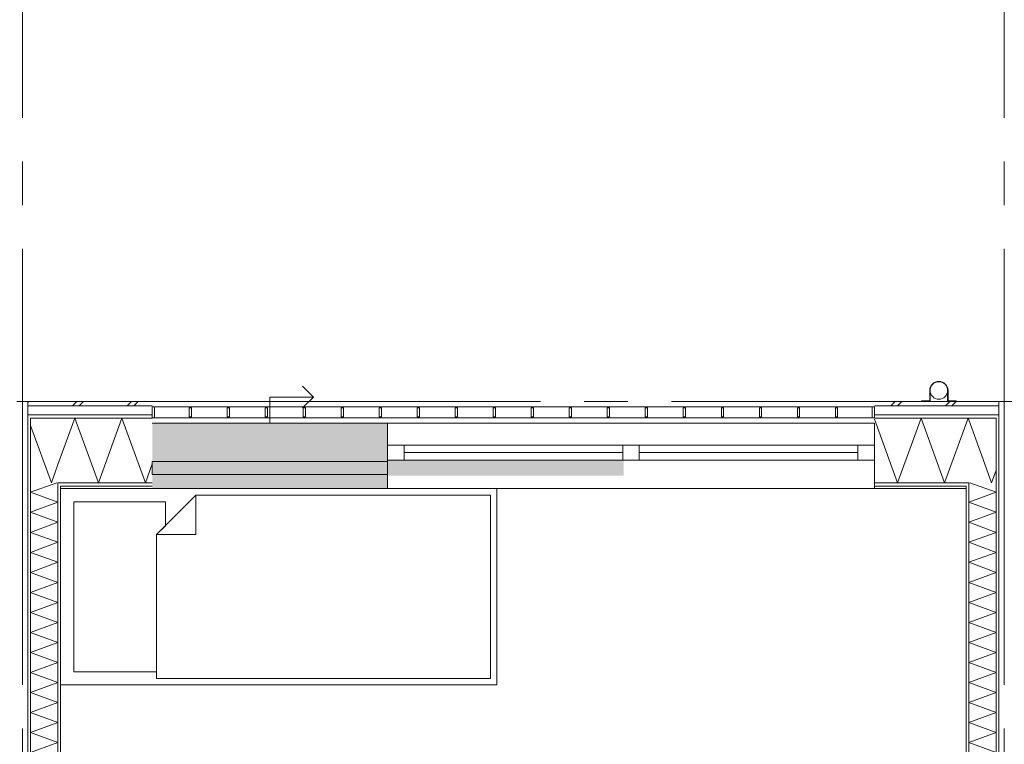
# Model space of a CAD drawing. Header units: millimetres. Extents: x -14925 to 266687, y -3550 to 35834.
# Tile 25 of 244: x 4488 to 9000, y 5678 to 9000. Entities that reach past the tile are written whole.
import ezdxf
from ezdxf.enums import TextEntityAlignment as Align

# ---------------------------------------------------------------- set-up
doc = ezdxf.new("R2010")
doc.units = ezdxf.units.MM
doc.header["$MEASUREMENT"] = 0
doc.linetypes.add('B0204', pattern=[2600, 2000, -200, 200, -200])
for name, color, linetype in [('34 Balustrades', 7, 'Continuous'), ('52 Riolering.SCHOON', 7, 'Continuous'), ('A Stramien', 7, 'Continuous'), ('New_21 Buitenwanden', 7, 'Continuous'), ('New_21 Buitenwanden 2D arcering', 7, 'Continuous'), ('New_21 Buitenwanden Afdek-arcering', 7, 'Continuous'), ('New_21 Buitenwanden Deuren', 7, 'Continuous'), ('New_21 Buitenwanden Doorsnede-arcering', 7, 'Continuous'), ('New_21 Buitenwanden Laagscheidingslijnen', 7, 'Continuous'), ('New_21 Buitenwanden Ramen', 7, 'Continuous'), ('New_22 C Binnenwanden', 7, 'Continuous'), ('New_22 C Binnenwanden Doorsnede-arcering', 7, 'Continuous'), ('New_22 C Binnenwanden Laagscheidingslijnen', 7, 'Continuous'), ('New_82 Interieur', 7, 'Continuous'), ('New_Z Gebruiksopp Zone omranding', 7, 'Continuous')]:
    doc.layers.add(name, color=color, linetype=linetype)
doc.styles.add('GENERATED_STYLE_2', font='verdana.ttf')
pattern_1 = [(180, (0, 0), (0, 100), [])]
pattern_2 = [(180, (0, 0), (0, 346.41), [0, -200]), (180, (-100, -173.2), (0, 346.41), [0, -200])]
pattern_3 = [(270, (0, 0), (100, 0), [])]
pattern_4 = [(90, (0, 0), (-100, 0), [])]

# ---------------------------------------------------------------- blocks, each defined once
blk = doc.blocks.new('Bed 01 26[2]_3', base_point=(6675, 5950))
at = {"layer": 'New_82 Interieur', "color": 7, "linetype": 'Continuous', "lineweight": 0}
for p, q in [((6675, 6850), (4675, 6850)), ((4675, 6850), (4675, 5950)), ((5295, 6820), (5295, 6640)), ((6675, 5950), (6675, 6850)), ((5115, 6640), (5295, 6640)), ((4675, 5950), (6675, 5950))]:
    blk.add_line(p, q, dxfattribs=at)
at = {"layer": 'New_82 Interieur', "color": 7, "linetype": 'Continuous', "lineweight": 0, "flags": 128}
for points in [[(6645, 5980), (6645, 6820), (5295, 6820), (5115, 6640), (5115, 5980)], [(5115, 6640), (5155, 6680), (5155, 6790), (4735, 6790), (4735, 6010), (5115, 6010)]]:
    blk.add_lwpolyline(points, close=True, dxfattribs=at)
blk = doc.blocks.new('*X133')
at = {"layer": 'New_21 Buitenwanden Doorsnede-arcering', "color": 7, "linetype": 'Continuous', "lineweight": 0}
for p in [(8889.4, 7021.7), (8963, 6934.6)]:
    blk.add_line(p, (8942, 6877), dxfattribs=at)
blk = doc.blocks.new('*X135')
at = {"layer": 'New_21 Buitenwanden Doorsnede-arcering', "color": 7, "linetype": 'Continuous', "lineweight": 0}
for p, q in [((8480, 7230), (8500, 7250)), ((8510, 7230), (8530, 7250)), ((8730, 7230), (8750, 7250)), ((8760, 7230), (8780, 7250))]:
    blk.add_line(p, q, dxfattribs=at)
blk = doc.blocks.new('*X136')
at = {"layer": 'New_21 Buitenwanden Doorsnede-arcering', "color": 7, "linetype": 'Continuous', "lineweight": 0}
blk.add_line((8837, 7165.5), (8889.4, 7021.7), dxfattribs=at)
blk = doc.blocks.new('*X137')
at = {"layer": 'New_21 Buitenwanden Doorsnede-arcering', "color": 7, "linetype": 'Continuous', "lineweight": 0}
for p, q in [((8405, 7168.5), (8511.1, 6877)), ((8618.8, 7173), (8511.1, 6877)), ((8618.8, 7173), (8726.6, 6877)), ((8834.3, 7173), (8726.6, 6877)), ((8834.3, 7173), (8837, 7165.5))]:
    blk.add_line(p, q, dxfattribs=at)
blk = doc.blocks.new('Wall_6_3', base_point=(8825, 6850))
at = {"layer": 'New_21 Buitenwanden Doorsnede-arcering', "linetype": 'Continuous', "lineweight": 0, "true_color": 0x000000}
h = blk.add_hatch(dxfattribs=at)
h.set_pattern_fill('325_Houtachtig_plaatmate_E2', color=18, style=0, pattern_type=2)
h.set_pattern_definition(pattern_1)
h.paths.add_polyline_path([(8951.75, 7188), (8405, 7188), (8405, 7173), (8946.125, 7173)])
h = blk.add_hatch(dxfattribs=at)
h.set_pattern_fill('325_Houtachtig_plaatmate_E2', color=18, style=0, pattern_type=2)
h.set_pattern_definition(pattern_1)
h.paths.add_polyline_path([(8963, 7173), (8963, 7188), (8951.75, 7188), (8946.125, 7173)])
h = blk.add_hatch(dxfattribs=at)
h.set_pattern_fill('325_Houtachtig_plaatmate_E2', color=18, style=0, pattern_type=2)
h.set_pattern_definition(pattern_1)
h.paths.add_polyline_path([(8975, 7173), (8975, 7188), (8963, 7188), (8963, 7173)])
h = blk.add_hatch(dxfattribs=at)
h.set_pattern_fill('325_Houtachtig_plaatmate_E2', color=18, style=0, pattern_type=2)
h.set_pattern_definition(pattern_1)
h.paths.add_polyline_path([(8825, 6877), (8405, 6877), (8405, 6862), (8825, 6862)])
h = blk.add_hatch(dxfattribs=at)
h.set_pattern_fill('720_Gips_0003', color=18, style=0, pattern_type=2)
h.set_pattern_definition(pattern_2)
h.paths.add_polyline_path([(8825, 6862), (8405, 6862), (8405, 6850), (8825, 6850)])
h = blk.add_hatch(dxfattribs=at)
h.set_pattern_fill('325_Houtachtig_plaatmate_E2', color=18, style=0, pattern_type=2)
h.set_pattern_definition(pattern_1)
h.paths.add_polyline_path([(8825, 6862), (8829.5, 6862), (8835.125, 6877), (8825, 6877)])
h = blk.add_hatch(dxfattribs=at)
h.set_pattern_fill('325_Houtachtig_plaatmate_E2', color=18, style=0, pattern_type=2)
h.set_pattern_definition(pattern_1)
h.paths.add_polyline_path([(8837, 6862), (8837, 6877), (8835.125, 6877), (8829.5, 6862)])
at = {"layer": 'New_21 Buitenwanden', "color": 9, "linetype": 'Continuous', "lineweight": 0, "flags": 128}
for points in [[(8975, 7250), (8405, 7250)], [(8405, 6850), (8825, 6850)]]:
    blk.add_lwpolyline(points, dxfattribs=at)
at = {"layer": 'New_21 Buitenwanden Laagscheidingslijnen', "color": 9, "linetype": 'Continuous', "lineweight": 0}
for p, q in [((8967.5, 7230), (8405, 7230)), ((8951.75, 7188), (8405, 7188)), ((8837, 7173), (8405, 7173)), ((8946.125, 7173), (8837, 7173)), ((8825, 6877), (8405, 6877)), ((8825, 6862), (8405, 6862)), ((8835.125, 6877), (8825, 6877))]:
    blk.add_line(p, q, dxfattribs=at)
at = {"layer": 'New_21 Buitenwanden Laagscheidingslijnen', "color": 1, "linetype": 'Continuous', "lineweight": 0}
blk.add_line((8825, 6850), (8825, 6862), dxfattribs=at)
at = {"layer": 'New_22 C Binnenwanden', "color": 9, "linetype": 'Continuous', "lineweight": 0, "flags": 128}
for points in [[(8975, 7250), (8975, 7230)], [(8975, 7230), (8975, 7188)], [(8975, 7188), (8975, 7173)]]:
    blk.add_lwpolyline(points, dxfattribs=at)
at = {"layer": 'New_22 C Binnenwanden Laagscheidingslijnen', "color": 9, "linetype": 'Continuous', "lineweight": 0}
for p, q in [((8975, 7230), (8967.5, 7230)), ((8963, 7188), (8951.75, 7188)), ((8975, 7188), (8963, 7188)), ((8963, 7173), (8946.125, 7173)), ((8837, 6877), (8835.125, 6877))]:
    blk.add_line(p, q, dxfattribs=at)
at = {"layer": 'New_22 C Binnenwanden Laagscheidingslijnen', "color": 1, "linetype": 'Continuous', "lineweight": 0}
for p, q in [((8963, 6877), (8963, 7173)), ((8837, 6862), (8837, 6877))]:
    blk.add_line(p, q, dxfattribs=at)
at = {"layer": 'New_21 Buitenwanden', "color": 1, "lineweight": 0}
for name in ['*X135', '*X137', '*X136', '*X133']:
    blk.add_blockref(name, (0, 0), dxfattribs=at)
blk = doc.blocks.new('*X168')
at = {"layer": 'New_22 C Binnenwanden Doorsnede-arcering', "color": 7, "linetype": 'Continuous', "lineweight": 0}
for p, q in [((8842.6, 6877), (8963, 6833.2)), ((8837, 6787.3), (8963, 6833.2)), ((8837, 6787.3), (8963, 6741.5)), ((8837, 6695.6), (8963, 6741.5)), ((8837, 6695.6), (8963, 6649.7)), ((8837, 6603.9), (8963, 6649.7)), ((8837, 6603.9), (8963, 6558)), ((8837, 6512.2), (8963, 6558)), ((8837, 6512.2), (8963, 6466.3)), ((8837, 6420.4), (8963, 6466.3)), ((8837, 6420.4), (8963, 6374.6)), ((8837, 6328.7), (8963, 6374.6)), ((8837, 6328.7), (8963, 6282.9)), ((8837, 6237), (8963, 6282.9)), ((8837, 6237), (8963, 6191.1)), ((8837, 6145.3), (8963, 6191.1)), ((8837, 6145.3), (8963, 6099.4)), ((8837, 6053.6), (8963, 6099.4)), ((8837, 6053.6), (8963, 6007.7)), ((8837, 5961.8), (8963, 6007.7)), ((8837, 5961.8), (8963, 5916)), ((8837, 5870.1), (8963, 5916)), ((8837, 5870.1), (8963, 5824.3)), ((8837, 5778.4), (8963, 5824.3)), ((8837, 5778.4), (8963, 5732.5)), ((8837, 5686.7), (8963, 5732.5)), ((8837, 5686.7), (8963, 5640.8)), ((8837, 5595), (8963, 5640.8)), ((8837, 5595), (8963, 5549.1)), ((8837, 5503.2), (8963, 5549.1)), ((8837, 5503.2), (8963, 5457.4)), ((8837, 5411.5), (8963, 5457.4)), ((8837, 5411.5), (8963, 5365.6)), ((8837, 5319.8), (8963, 5365.6)), ((8837, 5319.8), (8963, 5273.9)), ((8837, 5228.1), (8963, 5273.9)), ((8837, 5228.1), (8963, 5182.2)), ((8841.5, 5138), (8963, 5182.2))]:
    blk.add_line(p, q, dxfattribs=at)
blk = doc.blocks.new('*X169')
at = {"layer": 'New_22 C Binnenwanden Doorsnede-arcering', "color": 7, "linetype": 'Continuous', "lineweight": 0}
for q in [(8841.5, 5138), (8958.8, 5092)]:
    blk.add_line((8837, 5136.3), q, dxfattribs=at)
blk = doc.blocks.new('*X170')
at = {"layer": 'New_22 C Binnenwanden Doorsnede-arcering', "color": 7, "linetype": 'Continuous', "lineweight": 0}
for p, q in [((8837, 5044.6), (8963, 5090.5)), ((8958.8, 5092), (8963, 5090.5)), ((8837, 5044.6), (8963, 4998.8)), ((8837, 4952.9), (8963, 4998.8)), ((8837, 4952.9), (8963, 4907)), ((8837, 4861.2), (8963, 4907)), ((8837, 4861.2), (8963, 4815.3)), ((8837, 4769.5), (8963, 4815.3)), ((8837, 4769.5), (8963, 4723.6)), ((8837, 4677.7), (8963, 4723.6)), ((8837, 4677.7), (8963, 4631.9)), ((8837, 4586), (8963, 4631.9)), ((8837, 4586), (8963, 4540.2)), ((8837, 4494.3), (8963, 4540.2)), ((8837, 4494.3), (8963, 4448.4)), ((8837, 4402.6), (8963, 4448.4)), ((8837, 4402.6), (8963, 4356.7)), ((8837, 4310.9), (8963, 4356.7)), ((8837, 4310.9), (8963, 4265)), ((8837, 4219.1), (8963, 4265)), ((8837, 4219.1), (8963, 4173.3)), ((8837, 4127.4), (8963, 4173.3)), ((8837, 4127.4), (8963, 4081.6)), ((8837, 4035.7), (8963, 4081.6)), ((8837, 4035.7), (8963, 3989.8)), ((8837, 3944), (8963, 3989.8)), ((8837, 3944), (8963, 3898.1)), ((8837, 3852.3), (8963, 3898.1)), ((8837, 3852.3), (8963, 3806.4)), ((8837, 3760.5), (8963, 3806.4)), ((8837, 3760.5), (8963, 3714.7)), ((8837, 3668.8), (8963, 3714.7)), ((8837, 3668.8), (8963, 3623)), ((8837, 3577.1), (8963, 3623)), ((8837, 3577.1), (8963, 3531.2)), ((8837, 3485.4), (8963, 3531.2)), ((8837, 3485.4), (8963, 3439.5)), ((8837, 3393.7), (8963, 3439.5)), ((8837, 3393.7), (8963, 3347.8)), ((8837, 3301.9), (8963, 3347.8)), ((8837, 3301.9), (8963, 3256.1)), ((8837, 3210.2), (8963, 3256.1)), ((8837, 3210.2), (8963, 3164.4)), ((8837, 3118.5), (8963, 3164.4)), ((8837, 3118.5), (8963, 3072.6)), ((8837, 3026.8), (8963, 3072.6)), ((8837, 3026.8), (8963, 2980.9)), ((8837, 2935.1), (8963, 2980.9)), ((8837, 2935.1), (8963, 2889.2)), ((8837, 2843.3), (8963, 2889.2)), ((8837, 2843.3), (8963, 2797.5)), ((8837, 2751.6), (8963, 2797.5)), ((8837, 2751.6), (8963, 2705.8)), ((8837, 2659.9), (8963, 2705.8)), ((8837, 2659.9), (8963, 2614)), ((8837, 2568.2), (8963, 2614)), ((8837, 2568.2), (8963, 2522.3)), ((8837, 2476.5), (8963, 2522.3)), ((8837, 2476.5), (8963, 2430.6)), ((8837, 2384.7), (8963, 2430.6)), ((8837, 2384.7), (8963, 2338.9)), ((8837, 2293), (8963, 2338.9)), ((8837, 2293), (8963, 2247.2)), ((8837, 2201.3), (8963, 2247.2)), ((8837, 2201.3), (8963, 2155.4)), ((8837, 2109.6), (8963, 2155.4)), ((8837, 2109.6), (8963, 2063.7)), ((8837, 2017.9), (8963, 2063.7)), ((8837, 2017.9), (8963, 1972)), ((8837, 1926.1), (8963, 1972)), ((8837, 1926.1), (8963, 1880.3)), ((8837, 1834.4), (8963, 1880.3)), ((8837, 1834.4), (8963, 1788.5)), ((8837, 1742.7), (8963, 1788.5)), ((8837, 1742.7), (8963, 1696.8)), ((8949.7, 1692), (8963, 1696.8))]:
    blk.add_line(p, q, dxfattribs=at)
blk = doc.blocks.new('*X171')
at = {"layer": 'New_22 C Binnenwanden Doorsnede-arcering', "color": 7, "linetype": 'Continuous', "lineweight": 0}
for q in [(8949.7, 1692), (8850.7, 1646)]:
    blk.add_line((8837, 1651), q, dxfattribs=at)
blk = doc.blocks.new('*X172')
at = {"layer": 'New_22 C Binnenwanden Doorsnede-arcering', "color": 7, "linetype": 'Continuous', "lineweight": 0}
for p, q in [((8850.7, 1646), (8963, 1605.1)), ((8837, 1559.2), (8963, 1605.1)), ((8837, 1559.2), (8963, 1513.4)), ((8837, 1467.5), (8963, 1513.4)), ((8837, 1467.5), (8963, 1421.7)), ((8837, 1375.8), (8963, 1421.7)), ((8837, 1375.8), (8963, 1329.9)), ((8837, 1284.1), (8963, 1329.9)), ((8837, 1284.1), (8963, 1238.2)), ((8837, 1192.4), (8963, 1238.2)), ((8837, 1192.4), (8963, 1146.5)), ((8837, 1100.6), (8963, 1146.5)), ((8837, 1100.6), (8963, 1054.8)), ((8837, 1008.9), (8963, 1054.8)), ((8837, 1008.9), (8963, 963.1)), ((8837, 917.2), (8963, 963.1)), ((8837, 917.2), (8963, 871.3)), ((8837, 825.5), (8963, 871.3)), ((8837, 825.5), (8963, 779.6)), ((8837, 733.8), (8963, 779.6)), ((8837, 733.8), (8963, 687.9)), ((8837, 642), (8963, 687.9)), ((8837, 642), (8963, 596.2)), ((8837, 550.3), (8963, 596.2)), ((8837, 550.3), (8963, 504.5)), ((8837, 458.6), (8963, 504.5)), ((8837, 458.6), (8963, 412.7)), ((8853.8, 373), (8963, 412.7))]:
    blk.add_line(p, q, dxfattribs=at)
blk = doc.blocks.new('Wall_11_3', base_point=(8825, 400))
at = {"layer": 'New_22 C Binnenwanden Doorsnede-arcering', "linetype": 'Continuous', "lineweight": 0, "true_color": 0x000000}
h = blk.add_hatch(dxfattribs=at)
h.set_pattern_fill('325_Houtachtig_plaatmate_E2', color=18, style=0, pattern_type=2)
h.set_pattern_definition(pattern_3)
h.paths.add_polyline_path([(8975, 77), (8975, 7173), (8963, 7173), (8963, 77)])
h = blk.add_hatch(dxfattribs=at)
h.set_pattern_fill('325_Houtachtig_plaatmate_E2', color=18, style=0, pattern_type=2)
h.set_pattern_definition(pattern_3)
h.paths.add_polyline_path([(8825, 6850), (8829.5, 6862), (8825, 6862)])
h = blk.add_hatch(dxfattribs=at)
h.set_pattern_fill('325_Houtachtig_plaatmate_E2', color=18, style=0, pattern_type=2)
h.set_pattern_definition(pattern_3)
h.paths.add_polyline_path([(8837, 5150), (8837, 6862), (8829.5, 6862), (8825, 6850), (8825, 5150)])
h = blk.add_hatch(dxfattribs=at)
h.set_pattern_fill('325_Houtachtig_plaatmate_E2', color=18, style=0, pattern_type=2)
h.set_pattern_definition(pattern_3)
h.paths.add_polyline_path([(8837, 5138), (8837, 5150), (8825, 5150), (8825, 5138)])
h = blk.add_hatch(dxfattribs=at)
h.set_pattern_fill('325_Houtachtig_plaatmate_E2', color=18, style=0, pattern_type=2)
h.set_pattern_definition(pattern_3)
h.paths.add_polyline_path([(8837, 5080), (8837, 5092), (8825, 5092), (8825, 5080)])
h = blk.add_hatch(dxfattribs=at)
h.set_pattern_fill('325_Houtachtig_plaatmate_E2', color=18, style=0, pattern_type=2)
h.set_pattern_definition(pattern_3)
h.paths.add_polyline_path([(8837, 1704), (8837, 5080), (8825, 5080), (8825, 1704)])
h = blk.add_hatch(dxfattribs=at)
h.set_pattern_fill('325_Houtachtig_plaatmate_E2', color=18, style=0, pattern_type=2)
h.set_pattern_definition(pattern_3)
h.paths.add_polyline_path([(8837, 1692), (8837, 1704), (8825, 1704), (8825, 1692)])
h = blk.add_hatch(dxfattribs=at)
h.set_pattern_fill('325_Houtachtig_plaatmate_E2', color=18, style=0, pattern_type=2)
h.set_pattern_definition(pattern_3)
h.paths.add_polyline_path([(8837, 1634), (8837, 1646), (8825, 1646), (8825, 1634)])
h = blk.add_hatch(dxfattribs=at)
h.set_pattern_fill('325_Houtachtig_plaatmate_E2', color=18, style=0, pattern_type=2)
h.set_pattern_definition(pattern_3)
h.paths.add_polyline_path([(8837, 388), (8837, 1634), (8825, 1634), (8825, 400), (8829.5, 388)])
h = blk.add_hatch(dxfattribs=at)
h.set_pattern_fill('325_Houtachtig_plaatmate_E2', color=18, style=0, pattern_type=2)
h.set_pattern_definition(pattern_3)
h.paths.add_polyline_path([(8829.5, 388), (8825, 400), (8825, 388)])
at = {"layer": 'New_21 Buitenwanden Laagscheidingslijnen', "color": 1, "linetype": 'Continuous', "lineweight": 0}
for p, q in [((8825, 6850), (8825, 6862)), ((8825, 400), (8825, 388))]:
    blk.add_line(p, q, dxfattribs=at)
at = {"layer": 'New_22 C Binnenwanden', "color": 1, "linetype": 'Continuous', "lineweight": 0, "flags": 128}
for points in [[(8975, 77), (8975, 7173)], [(8825, 6850), (8825, 5150)], [(8825, 5080), (8825, 1704)], [(8825, 1634), (8825, 400)]]:
    blk.add_lwpolyline(points, dxfattribs=at)
at = {"layer": 'New_22 C Binnenwanden Laagscheidingslijnen', "color": 1, "linetype": 'Continuous', "lineweight": 0}
for p, q in [((8963, 6877), (8963, 7173)), ((8837, 6862), (8837, 6877)), ((8837, 6862), (8837, 5138)), ((8963, 6877), (8963, 373)), ((8837, 5138), (8825, 5138)), ((8825, 5092), (8837, 5092)), ((8837, 5092), (8837, 1692)), ((8837, 1692), (8825, 1692)), ((8825, 1646), (8837, 1646)), ((8837, 1646), (8837, 388)), ((8837, 373), (8837, 388)), ((8963, 77), (8963, 373))]:
    blk.add_line(p, q, dxfattribs=at)
at = {"layer": 'New_22 C Binnenwanden', "color": 1, "lineweight": 0}
for name in ['*X168', '*X169', '*X170', '*X171', '*X172']:
    blk.add_blockref(name, (0, 0), dxfattribs=at)
blk = doc.blocks.new('*X174')
at = {"layer": 'New_22 C Binnenwanden Doorsnede-arcering', "color": 7, "linetype": 'Continuous', "lineweight": 0}
for p, q in [((4613.8, 2642), (4537, 2614)), ((4663, 2568.2), (4537, 2614)), ((4663, 2568.2), (4537, 2522.3)), ((4663, 2476.5), (4537, 2522.3)), ((4663, 2476.5), (4537, 2430.6)), ((4663, 2384.7), (4537, 2430.6)), ((4663, 2384.7), (4537, 2338.9)), ((4663, 2293), (4537, 2338.9)), ((4663, 2293), (4537, 2247.2)), ((4663, 2201.3), (4537, 2247.2)), ((4663, 2201.3), (4537, 2155.4)), ((4663, 2109.6), (4537, 2155.4)), ((4663, 2109.6), (4537, 2063.7)), ((4663, 2017.9), (4537, 2063.7)), ((4663, 2017.9), (4537, 1972)), ((4663, 1926.1), (4537, 1972)), ((4663, 1926.1), (4537, 1880.3)), ((4663, 1834.4), (4537, 1880.3)), ((4663, 1834.4), (4537, 1788.5)), ((4663, 1742.7), (4537, 1788.5)), ((4663, 1742.7), (4537, 1696.8)), ((4663, 1651), (4537, 1696.8)), ((4663, 1651), (4537, 1605.1)), ((4663, 1559.2), (4537, 1605.1)), ((4663, 1559.2), (4537, 1513.4)), ((4663, 1467.5), (4537, 1513.4)), ((4663, 1467.5), (4537, 1421.7)), ((4663, 1375.8), (4537, 1421.7)), ((4663, 1375.8), (4537, 1329.9)), ((4663, 1284.1), (4537, 1329.9)), ((4663, 1284.1), (4537, 1238.2)), ((4663, 1192.4), (4537, 1238.2)), ((4663, 1192.4), (4537, 1146.5)), ((4663, 1100.6), (4537, 1146.5)), ((4663, 1100.6), (4537, 1054.8)), ((4663, 1008.9), (4537, 1054.8)), ((4663, 1008.9), (4537, 963.1)), ((4663, 917.2), (4537, 963.1)), ((4663, 917.2), (4537, 871.3)), ((4663, 825.5), (4537, 871.3)), ((4663, 825.5), (4537, 779.6)), ((4663, 733.8), (4537, 779.6)), ((4663, 733.8), (4537, 687.9)), ((4663, 642), (4537, 687.9)), ((4663, 642), (4537, 596.2)), ((4663, 550.3), (4537, 596.2)), ((4663, 550.3), (4537, 504.5)), ((4663, 458.6), (4537, 504.5)), ((4663, 458.6), (4537, 412.7)), ((4646.2, 373), (4537, 412.7))]:
    blk.add_line(p, q, dxfattribs=at)
blk = doc.blocks.new('*X175')
at = {"layer": 'New_22 C Binnenwanden Doorsnede-arcering', "color": 7, "linetype": 'Continuous', "lineweight": 0}
for q in [(4585.8, 2688), (4613.8, 2642)]:
    blk.add_line((4663, 2659.9), q, dxfattribs=at)
blk = doc.blocks.new('*X176')
at = {"layer": 'New_22 C Binnenwanden Doorsnede-arcering', "color": 7, "linetype": 'Continuous', "lineweight": 0}
for p, q in [((4656.7, 4492), (4537, 4448.4)), ((4663, 4402.6), (4537, 4448.4)), ((4663, 4402.6), (4537, 4356.7)), ((4663, 4310.9), (4537, 4356.7)), ((4663, 4310.9), (4537, 4265)), ((4663, 4219.1), (4537, 4265)), ((4663, 4219.1), (4537, 4173.3)), ((4663, 4127.4), (4537, 4173.3)), ((4663, 4127.4), (4537, 4081.6)), ((4663, 4035.7), (4537, 4081.6)), ((4663, 4035.7), (4537, 3989.8)), ((4663, 3944), (4537, 3989.8)), ((4663, 3944), (4537, 3898.1)), ((4663, 3852.3), (4537, 3898.1)), ((4663, 3852.3), (4537, 3806.4)), ((4663, 3760.5), (4537, 3806.4)), ((4663, 3760.5), (4537, 3714.7)), ((4663, 3668.8), (4537, 3714.7)), ((4663, 3668.8), (4537, 3623)), ((4663, 3577.1), (4537, 3623)), ((4663, 3577.1), (4537, 3531.2)), ((4663, 3485.4), (4537, 3531.2)), ((4663, 3485.4), (4537, 3439.5)), ((4663, 3393.7), (4537, 3439.5)), ((4663, 3393.7), (4537, 3347.8)), ((4663, 3301.9), (4537, 3347.8)), ((4663, 3301.9), (4537, 3256.1)), ((4663, 3210.2), (4537, 3256.1)), ((4663, 3210.2), (4537, 3164.4)), ((4663, 3118.5), (4537, 3164.4)), ((4663, 3118.5), (4537, 3072.6)), ((4663, 3026.8), (4537, 3072.6)), ((4663, 3026.8), (4537, 2980.9)), ((4663, 2935.1), (4537, 2980.9)), ((4663, 2935.1), (4537, 2889.2)), ((4663, 2843.3), (4537, 2889.2)), ((4663, 2843.3), (4537, 2797.5)), ((4663, 2751.6), (4537, 2797.5)), ((4663, 2751.6), (4537, 2705.8)), ((4585.8, 2688), (4537, 2705.8))]:
    blk.add_line(p, q, dxfattribs=at)
blk = doc.blocks.new('*X177')
at = {"layer": 'New_22 C Binnenwanden Doorsnede-arcering', "color": 7, "linetype": 'Continuous', "lineweight": 0}
for q in [(4542.9, 4538), (4656.7, 4492)]:
    blk.add_line((4663, 4494.3), q, dxfattribs=at)
blk = doc.blocks.new('*X178')
at = {"layer": 'New_22 C Binnenwanden Doorsnede-arcering', "color": 7, "linetype": 'Continuous', "lineweight": 0}
for p, q in [((4657.4, 6877), (4537, 6833.2)), ((4663, 6787.3), (4537, 6833.2)), ((4663, 6787.3), (4537, 6741.5)), ((4663, 6695.6), (4537, 6741.5)), ((4663, 6695.6), (4537, 6649.7)), ((4663, 6603.9), (4537, 6649.7)), ((4663, 6603.9), (4537, 6558)), ((4663, 6512.2), (4537, 6558)), ((4663, 6512.2), (4537, 6466.3)), ((4663, 6420.4), (4537, 6466.3)), ((4663, 6420.4), (4537, 6374.6)), ((4663, 6328.7), (4537, 6374.6)), ((4663, 6328.7), (4537, 6282.9)), ((4663, 6237), (4537, 6282.9)), ((4663, 6237), (4537, 6191.1)), ((4663, 6145.3), (4537, 6191.1)), ((4663, 6145.3), (4537, 6099.4)), ((4663, 6053.6), (4537, 6099.4)), ((4663, 6053.6), (4537, 6007.7)), ((4663, 5961.8), (4537, 6007.7)), ((4663, 5961.8), (4537, 5916)), ((4663, 5870.1), (4537, 5916)), ((4663, 5870.1), (4537, 5824.3)), ((4663, 5778.4), (4537, 5824.3)), ((4663, 5778.4), (4537, 5732.5)), ((4663, 5686.7), (4537, 5732.5)), ((4663, 5686.7), (4537, 5640.8)), ((4663, 5595), (4537, 5640.8)), ((4663, 5595), (4537, 5549.1)), ((4663, 5503.2), (4537, 5549.1)), ((4663, 5503.2), (4537, 5457.4)), ((4663, 5411.5), (4537, 5457.4)), ((4663, 5411.5), (4537, 5365.6)), ((4663, 5319.8), (4537, 5365.6)), ((4663, 5319.8), (4537, 5273.9)), ((4663, 5228.1), (4537, 5273.9)), ((4663, 5228.1), (4537, 5182.2)), ((4663, 5136.3), (4537, 5182.2)), ((4663, 5136.3), (4537, 5090.5)), ((4663, 5044.6), (4537, 5090.5)), ((4663, 5044.6), (4537, 4998.8)), ((4663, 4952.9), (4537, 4998.8)), ((4663, 4952.9), (4537, 4907)), ((4663, 4861.2), (4537, 4907)), ((4663, 4861.2), (4537, 4815.3)), ((4663, 4769.5), (4537, 4815.3)), ((4663, 4769.5), (4537, 4723.6)), ((4663, 4677.7), (4537, 4723.6)), ((4663, 4677.7), (4537, 4631.9)), ((4663, 4586), (4537, 4631.9)), ((4663, 4586), (4537, 4540.2)), ((4542.9, 4538), (4537, 4540.2))]:
    blk.add_line(p, q, dxfattribs=at)
blk = doc.blocks.new('Wall_12_3', base_point=(4675, 400))
at = {"layer": 'New_22 C Binnenwanden Doorsnede-arcering', "linetype": 'Continuous', "lineweight": 0, "true_color": 0x000000}
h = blk.add_hatch(dxfattribs=at)
h.set_pattern_fill('325_Houtachtig_plaatmate_E2', color=18, style=0, pattern_type=2)
h.set_pattern_definition(pattern_4)
h.paths.add_polyline_path([(4525, 7173), (4525, 77), (4537, 77), (4537, 7173)])
h = blk.add_hatch(dxfattribs=at)
h.set_pattern_fill('325_Houtachtig_plaatmate_E2', color=18, style=0, pattern_type=2)
h.set_pattern_definition(pattern_4)
h.paths.add_polyline_path([(4663, 6862), (4663, 4550), (4675, 4550), (4675, 6850), (4670.5, 6862)])
h = blk.add_hatch(dxfattribs=at)
h.set_pattern_fill('325_Houtachtig_plaatmate_E2', color=18, style=0, pattern_type=2)
h.set_pattern_definition(pattern_4)
h.paths.add_polyline_path([(4670.5, 6862), (4675, 6850), (4675, 6862)])
h = blk.add_hatch(dxfattribs=at)
h.set_pattern_fill('325_Houtachtig_plaatmate_E2', color=18, style=0, pattern_type=2)
h.set_pattern_definition(pattern_4)
h.paths.add_polyline_path([(4663, 4550), (4663, 4538), (4675, 4538), (4675, 4550)])
h = blk.add_hatch(dxfattribs=at)
h.set_pattern_fill('325_Houtachtig_plaatmate_E2', color=18, style=0, pattern_type=2)
h.set_pattern_definition(pattern_4)
h.paths.add_polyline_path([(4663, 4492), (4663, 4480), (4675, 4480), (4675, 4492)])
h = blk.add_hatch(dxfattribs=at)
h.set_pattern_fill('325_Houtachtig_plaatmate_E2', color=18, style=0, pattern_type=2)
h.set_pattern_definition(pattern_4)
h.paths.add_polyline_path([(4663, 4480), (4663, 2700), (4675, 2700), (4675, 4480)])
h = blk.add_hatch(dxfattribs=at)
h.set_pattern_fill('325_Houtachtig_plaatmate_E2', color=18, style=0, pattern_type=2)
h.set_pattern_definition(pattern_4)
h.paths.add_polyline_path([(4663, 2700), (4663, 2688), (4675, 2688), (4675, 2700)])
h = blk.add_hatch(dxfattribs=at)
h.set_pattern_fill('325_Houtachtig_plaatmate_E2', color=18, style=0, pattern_type=2)
h.set_pattern_definition(pattern_4)
h.paths.add_polyline_path([(4663, 2642), (4663, 2630), (4675, 2630), (4675, 2642)])
h = blk.add_hatch(dxfattribs=at)
h.set_pattern_fill('325_Houtachtig_plaatmate_E2', color=18, style=0, pattern_type=2)
h.set_pattern_definition(pattern_4)
h.paths.add_polyline_path([(4663, 2630), (4663, 388), (4670.5, 388), (4675, 400), (4675, 2630)])
h = blk.add_hatch(dxfattribs=at)
h.set_pattern_fill('325_Houtachtig_plaatmate_E2', color=18, style=0, pattern_type=2)
h.set_pattern_definition(pattern_4)
h.paths.add_polyline_path([(4675, 400), (4670.5, 388), (4675, 388)])
at = {"layer": 'New_21 Buitenwanden Laagscheidingslijnen', "color": 1, "linetype": 'Continuous', "lineweight": 0}
for p, q in [((4675, 6850), (4675, 6862)), ((4675, 400), (4675, 388))]:
    blk.add_line(p, q, dxfattribs=at)
at = {"layer": 'New_22 C Binnenwanden', "color": 1, "linetype": 'Continuous', "lineweight": 0, "flags": 128}
for points in [[(4525, 7173), (4525, 77)], [(4675, 4550), (4675, 6850)], [(4675, 2700), (4675, 4480)], [(4675, 400), (4675, 2630)]]:
    blk.add_lwpolyline(points, dxfattribs=at)
at = {"layer": 'New_22 C Binnenwanden Laagscheidingslijnen', "color": 1, "linetype": 'Continuous', "lineweight": 0}
for p, q in [((4537, 7173), (4537, 6877)), ((4537, 373), (4537, 6877)), ((4663, 6877), (4663, 6862)), ((4663, 4538), (4663, 6862)), ((4675, 4538), (4663, 4538)), ((4663, 4492), (4675, 4492)), ((4663, 2688), (4663, 4492)), ((4675, 2688), (4663, 2688)), ((4663, 2642), (4675, 2642)), ((4663, 388), (4663, 2642)), ((4537, 373), (4537, 77)), ((4663, 388), (4663, 373))]:
    blk.add_line(p, q, dxfattribs=at)
at = {"layer": 'New_22 C Binnenwanden', "color": 1, "lineweight": 0}
for name in ['*X178', '*X177', '*X176', '*X175', '*X174']:
    blk.add_blockref(name, (0, 0), dxfattribs=at)
blk = doc.blocks.new('*X324')
at = {"layer": 'New_21 Buitenwanden Doorsnede-arcering', "color": 7, "linetype": 'Continuous', "lineweight": 0}
for p in [(4537, 7139.7), (4648.5, 6920.7)]:
    blk.add_line(p, (4632.6, 6877), dxfattribs=at)
blk = doc.blocks.new('*X325')
at = {"layer": 'New_21 Buitenwanden Doorsnede-arcering', "color": 7, "linetype": 'Continuous', "lineweight": 0}
blk.add_line((4525, 7245), (4526.4, 7246.4), dxfattribs=at)
blk = doc.blocks.new('*X326')
at = {"layer": 'New_21 Buitenwanden Doorsnede-arcering', "color": 7, "linetype": 'Continuous', "lineweight": 0}
for p, q in [((4526.4, 7246.4), (4530, 7250)), ((4730, 7230), (4750, 7250)), ((4760, 7230), (4780, 7250)), ((4980, 7230), (5000, 7250)), ((5010, 7230), (5030, 7250))]:
    blk.add_line(p, q, dxfattribs=at)
blk = doc.blocks.new('*X327')
at = {"layer": 'New_21 Buitenwanden Doorsnede-arcering', "color": 7, "linetype": 'Continuous', "lineweight": 0}
for p, q in [((4740.3, 7173), (4663, 6960.5)), ((4740.3, 7173), (4848.1, 6877)), ((4955.8, 7173), (4848.1, 6877)), ((4955.8, 7173), (5063.6, 6877)), ((5095, 6963.4), (5063.6, 6877))]:
    blk.add_line(p, q, dxfattribs=at)
blk = doc.blocks.new('*X328')
at = {"layer": 'New_21 Buitenwanden Doorsnede-arcering', "color": 7, "linetype": 'Continuous', "lineweight": 0}
blk.add_line((4663, 6960.5), (4648.5, 6920.7), dxfattribs=at)
blk = doc.blocks.new('Wall_37_3', base_point=(5095, 6850))
at = {"layer": 'New_21 Buitenwanden Doorsnede-arcering', "linetype": 'Continuous', "lineweight": 0, "true_color": 0x000000}
h = blk.add_hatch(dxfattribs=at)
h.set_pattern_fill('325_Houtachtig_plaatmate_E2', color=18, style=0, pattern_type=2)
h.set_pattern_definition(pattern_1)
h.paths.add_polyline_path([(4525, 7188), (4525, 7173), (4537, 7173), (4537, 7188)])
h = blk.add_hatch(dxfattribs=at)
h.set_pattern_fill('325_Houtachtig_plaatmate_E2', color=18, style=0, pattern_type=2)
h.set_pattern_definition(pattern_1)
h.paths.add_polyline_path([(4537, 7188), (4537, 7173), (4553.875, 7173), (4548.25, 7188)])
h = blk.add_hatch(dxfattribs=at)
h.set_pattern_fill('325_Houtachtig_plaatmate_E2', color=18, style=0, pattern_type=2)
h.set_pattern_definition(pattern_1)
h.paths.add_polyline_path([(5095, 7188), (4548.25, 7188), (4553.875, 7173), (5095, 7173)])
h = blk.add_hatch(dxfattribs=at)
h.set_pattern_fill('325_Houtachtig_plaatmate_E2', color=18, style=0, pattern_type=2)
h.set_pattern_definition(pattern_1)
h.paths.add_polyline_path([(4663, 6877), (4663, 6862), (4670.5, 6862), (4664.875, 6877)])
h = blk.add_hatch(dxfattribs=at)
h.set_pattern_fill('325_Houtachtig_plaatmate_E2', color=18, style=0, pattern_type=2)
h.set_pattern_definition(pattern_1)
h.paths.add_polyline_path([(4675, 6877), (4664.875, 6877), (4670.5, 6862), (4675, 6862)])
h = blk.add_hatch(dxfattribs=at)
h.set_pattern_fill('325_Houtachtig_plaatmate_E2', color=18, style=0, pattern_type=2)
h.set_pattern_definition(pattern_1)
h.paths.add_polyline_path([(4675, 6862), (5095, 6862), (5095, 6877), (4675, 6877)])
h = blk.add_hatch(dxfattribs=at)
h.set_pattern_fill('720_Gips_0003', color=18, style=0, pattern_type=2)
h.set_pattern_definition(pattern_2)
h.paths.add_polyline_path([(4675, 6850), (5095, 6850), (5095, 6862), (4675, 6862)])
at = {"layer": 'New_21 Buitenwanden', "color": 9, "linetype": 'Continuous', "lineweight": 0, "flags": 128}
for points in [[(5095, 7250), (4525, 7250)], [(4675, 6850), (5095, 6850)]]:
    blk.add_lwpolyline(points, dxfattribs=at)
at = {"layer": 'New_21 Buitenwanden Laagscheidingslijnen', "color": 9, "linetype": 'Continuous', "lineweight": 0}
for p, q in [((5095, 7230), (4532.5, 7230)), ((5095, 7188), (4548.25, 7188)), ((4663, 7173), (4553.875, 7173)), ((5095, 7173), (4663, 7173)), ((4675, 6877), (4664.875, 6877)), ((5095, 6877), (4675, 6877)), ((5095, 6862), (4675, 6862))]:
    blk.add_line(p, q, dxfattribs=at)
at = {"layer": 'New_21 Buitenwanden Laagscheidingslijnen', "color": 1, "linetype": 'Continuous', "lineweight": 0}
blk.add_line((4675, 6850), (4675, 6862), dxfattribs=at)
at = {"layer": 'New_22 C Binnenwanden', "color": 9, "linetype": 'Continuous', "lineweight": 0, "flags": 128}
for points in [[(4525, 7250), (4525, 7230)], [(4525, 7230), (4525, 7188)], [(4525, 7188), (4525, 7173)]]:
    blk.add_lwpolyline(points, dxfattribs=at)
at = {"layer": 'New_22 C Binnenwanden Laagscheidingslijnen', "color": 9, "linetype": 'Continuous', "lineweight": 0}
for p, q in [((4525, 7230), (4532.5, 7230)), ((4525, 7188), (4537, 7188)), ((4537, 7188), (4548.25, 7188)), ((4537, 7173), (4553.875, 7173)), ((4663, 6877), (4664.875, 6877))]:
    blk.add_line(p, q, dxfattribs=at)
at = {"layer": 'New_22 C Binnenwanden Laagscheidingslijnen', "color": 1, "linetype": 'Continuous', "lineweight": 0}
for p, q in [((4537, 7173), (4537, 6877)), ((4663, 6877), (4663, 6862))]:
    blk.add_line(p, q, dxfattribs=at)
at = {"layer": 'New_21 Buitenwanden', "color": 1, "lineweight": 0}
for name in ['*X325', '*X326', '*X324', '*X327', '*X328']:
    blk.add_blockref(name, (0, 0), dxfattribs=at)
blk = doc.blocks.new('Rnx horizontaal 26[26]_3')
at = {"layer": 'New_21 Buitenwanden Ramen', "color": 7, "linetype": 'Continuous', "lineweight": 0}
for p, q in [((8405, 7150), (6173, 7150)), ((6173, 7150), (6173, 7130)), ((6173, 7130), (6173, 7088)), ((8405, 7150), (8405, 7130)), ((8405, 7130), (8405, 7088)), ((6173, 7088), (6173, 7073)), ((8405, 7088), (8405, 7073)), ((6173, 7073), (6173, 7050)), ((6249, 7050), (6173, 7050)), ((6173, 7050), (6173, 6980)), ((6173, 7050), (6173, 6980)), ((6249, 6980), (6249, 7050)), ((7251, 7050), (6249, 7050)), ((7289, 7050), (7251, 7050)), ((7251, 7050), (7251, 6980)), ((7327, 7050), (7289, 7050)), ((7327, 6980), (7327, 7050)), ((8329, 7050), (7327, 7050)), ((8405, 7050), (8329, 7050)), ((8329, 7050), (8329, 6980)), ((8405, 7073), (8405, 7050)), ((8405, 7050), (8405, 6980)), ((8405, 7050), (8405, 6980)), ((7251, 7015), (6249, 7015)), ((8329, 7015), (7327, 7015)), ((6173, 6980), (6249, 6980)), ((6173, 6980), (6173, 6877)), ((6173, 6980), (6173, 6877)), ((6249, 6980), (7251, 6980)), ((7251, 6980), (7289, 6980)), ((7289, 6980), (7327, 6980)), ((7327, 6980), (8329, 6980)), ((8329, 6980), (8405, 6980)), ((8405, 6980), (8405, 6877)), ((8405, 6980), (8405, 6877)), ((6173, 6877), (6173, 6862)), ((6173, 6877), (6173, 6862)), ((6173, 6862), (6173, 6850)), ((6173, 6862), (6173, 6850)), ((8405, 6877), (8405, 6862)), ((8405, 6877), (8405, 6862)), ((8405, 6862), (8405, 6850)), ((8405, 6862), (8405, 6850)), ((6173, 6850), (6161, 6850)), ((6173, 6850), (6161, 6850)), ((8405, 6850), (6173, 6850)), ((8405, 6850), (8417, 6850)), ((8405, 6850), (8417, 6850))]:
    blk.add_line(p, q, dxfattribs=at)
blk = doc.blocks.new('DS1 in wand 26[66]_3')
at = {"layer": 'New_21 Buitenwanden Deuren', "color": 7, "linetype": 'Continuous', "lineweight": 0}
for p, q in [((5834, 7270), (5784, 7320)), ((5634, 7150), (5634, 7270)), ((5634, 7270), (5834, 7270)), ((5834, 7270), (5784, 7220)), ((5095, 7150), (6173, 7150)), ((6173, 7150), (6173, 7130)), ((6173, 7130), (6173, 7088)), ((6173, 7088), (6173, 7073)), ((6173, 7073), (6173, 6980)), ((5095, 6975), (6173, 6975)), ((5095, 6915), (5095, 6975)), ((6173, 6975), (6173, 6915)), ((6173, 6915), (5095, 6915)), ((6173, 6910), (6173, 6877)), ((6173, 6910), (6173, 6877)), ((6173, 6877), (6173, 6862)), ((6173, 6877), (6173, 6862)), ((6173, 6862), (6173, 6850)), ((6173, 6862), (6173, 6850)), ((5095, 6850), (6173, 6850)), ((6173, 6850), (6249, 6850)), ((6173, 6850), (6249, 6850))]:
    blk.add_line(p, q, dxfattribs=at)
blk = doc.blocks.new('Wall_282_3', base_point=(5095, 6850))
at = {"layer": 'New_21 Buitenwanden 2D arcering', "linetype": 'Continuous', "lineweight": 0, "true_color": 0xffffff}
blk.add_hatch(color=7, dxfattribs=at).paths.add_polyline_path([(6173, 6980), (6173, 6910), (7256, 6910), (7256, 6980)])
at = {"layer": 'New_21 Buitenwanden Afdek-arcering', "linetype": 'Continuous', "lineweight": 0, "true_color": 0xffffff}
blk.add_hatch(color=7, dxfattribs=at).paths.add_polyline_path([(6173, 7150), (5095, 7150), (5095, 6850), (6173, 6850)])
at = {"layer": 'New_21 Buitenwanden', "color": 9, "linetype": 'Continuous', "lineweight": 0}
for p, q in [((8405, 7150), (8405, 7130)), ((8405, 7130), (8405, 7088)), ((8405, 7088), (8405, 7073)), ((8405, 7073), (8405, 7050)), ((8405, 7050), (8405, 6980)), ((8405, 6980), (8405, 6877)), ((8405, 6877), (8405, 6862)), ((8405, 6862), (8405, 6850)), ((8405, 6850), (8417, 6850))]:
    blk.add_line(p, q, dxfattribs=at)
at = {"layer": 'New_21 Buitenwanden Deuren', "color": 7, "linetype": 'Continuous', "lineweight": 0}
blk.add_blockref('DS1 in wand 26[66]_3', (0, 0), dxfattribs=at)
at = {"layer": 'New_21 Buitenwanden Ramen', "color": 7, "linetype": 'Continuous', "lineweight": 0}
blk.add_blockref('Rnx horizontaal 26[26]_3', (0, 0), dxfattribs=at)
blk = doc.blocks.new('Railing_4_3')
at = {"layer": '34 Balustrades', "color": 9, "linetype": 'Continuous', "lineweight": 0, "flags": 128}
for points in [[(5095, 7225), (5095, 7175), (8405, 7175), (8405, 7225)], [(5095, 7225), (5095, 7175), (8405, 7175), (8405, 7225)], [(5095, 7225), (5095, 7175), (5105, 7175), (5105, 7225)], [(8395, 7225), (8395, 7175), (8405, 7175), (8405, 7225)]]:
    blk.add_lwpolyline(points, close=True, dxfattribs=at)
at = {"layer": '34 Balustrades', "color": 7, "linetype": 'Continuous', "lineweight": 0, "flags": 128}
for points in [[(5264.2, 7220), (5264.2, 7180), (5274.2, 7180), (5274.2, 7220)], [(5438.4, 7220), (5438.4, 7180), (5448.4, 7180), (5448.4, 7220)], [(5612.6, 7220), (5612.6, 7180), (5622.6, 7180), (5622.6, 7220)], [(5786.8, 7220), (5786.8, 7180), (5796.8, 7180), (5796.8, 7220)], [(5961.1, 7220), (5961.1, 7180), (5971.1, 7180), (5971.1, 7220)], [(6135.3, 7220), (6135.3, 7180), (6145.3, 7180), (6145.3, 7220)], [(6309.5, 7220), (6309.5, 7180), (6319.5, 7180), (6319.5, 7220)], [(6483.7, 7220), (6483.7, 7180), (6493.7, 7180), (6493.7, 7220)], [(6657.9, 7220), (6657.9, 7180), (6667.9, 7180), (6667.9, 7220)], [(6832.1, 7220), (6832.1, 7180), (6842.1, 7180), (6842.1, 7220)], [(7006.3, 7220), (7006.3, 7180), (7016.3, 7180), (7016.3, 7220)], [(7180.5, 7220), (7180.5, 7180), (7190.5, 7180), (7190.5, 7220)], [(7354.7, 7220), (7354.7, 7180), (7364.7, 7180), (7364.7, 7220)], [(7528.9, 7220), (7528.9, 7180), (7538.9, 7180), (7538.9, 7220)], [(7703.2, 7220), (7703.2, 7180), (7713.2, 7180), (7713.2, 7220)], [(7877.4, 7220), (7877.4, 7180), (7887.4, 7180), (7887.4, 7220)], [(8051.6, 7220), (8051.6, 7180), (8061.6, 7180), (8061.6, 7220)], [(8225.8, 7220), (8225.8, 7180), (8235.8, 7180), (8235.8, 7220)]]:
    blk.add_lwpolyline(points, close=True, dxfattribs=at)
blk = doc.blocks.new('Standard grid marker')
at = {"layer": 'A Stramien', "color": 7, "linetype": 'B0204', "lineweight": 0}
blk.add_line((1000, 0), (19150, 0), dxfattribs=at)
at = {"layer": 'A Stramien', "color": 9, "lineweight": 0, "style": 'GENERATED_STYLE_2'}
blk.add_attdef('AC_MarkerText_1', text='', height=400, dxfattribs=at).set_placement((20750, 206.1), align=Align.TOP_CENTER)
blk = doc.blocks.new('Standard grid marker_2')
at = {"layer": 'A Stramien', "color": 7, "linetype": 'B0204', "lineweight": 0}
blk.add_line((1000, 0), (24500, 0), dxfattribs=at)
at = {"layer": 'A Stramien', "color": 9, "lineweight": 0, "style": 'GENERATED_STYLE_2'}
blk.add_attdef('AC_MarkerText_1', text='', height=400, rotation=90, dxfattribs=at).set_placement((-948.6, -142.5), align=Align.TOP_CENTER)
blk = doc.blocks.new('Regenpijp 26[34]_3', base_point=(8700, 7290))
at = {"layer": '52 Riolering.SCHOON', "color": 7, "linetype": 'Continuous', "lineweight": 0, "flags": 128}
for points in [[(8780, 7250), (8740.2, 7250), (8740.2, 7300, 1), (8659.8, 7300), (8659.8, 7250), (8620, 7250), (8620, 7252), (8658, 7252), (8658, 7300, -1), (8742, 7300), (8742, 7252), (8780, 7252)], [(8780, 7250), (8740.2, 7250), (8740.2, 7300, 1), (8659.8, 7300), (8659.8, 7250), (8620, 7250), (8620, 7252), (8658, 7252), (8658, 7300, -1), (8742, 7300), (8742, 7252), (8780, 7252)], [(8780, 7250), (8740.2, 7250), (8740.2, 7300, 1), (8659.8, 7300), (8659.8, 7250), (8620, 7250), (8620, 7252), (8658, 7252), (8658, 7300, -1), (8742, 7300), (8742, 7252), (8780, 7252)], [(8780, 7250), (8740.2, 7250), (8740.2, 7300, 1), (8659.8, 7300), (8659.8, 7250), (8620, 7250), (8620, 7252), (8658, 7252), (8658, 7300, -1), (8742, 7300), (8742, 7252), (8780, 7252)], [(8780, 7250), (8740.2, 7250), (8740.2, 7300, 1), (8659.8, 7300), (8659.8, 7250), (8620, 7250), (8620, 7252), (8658, 7252), (8658, 7300, -1), (8742, 7300), (8742, 7252), (8780, 7252)], [(8780, 7250), (8740.2, 7250), (8740.2, 7300, 1), (8659.8, 7300), (8659.8, 7250), (8620, 7250), (8620, 7252), (8658, 7252), (8658, 7300, -1), (8742, 7300), (8742, 7252), (8780, 7252)], [(8780, 7250), (8740.2, 7250), (8740.2, 7300, 1), (8659.8, 7300), (8659.8, 7250), (8620, 7250), (8620, 7252), (8658, 7252), (8658, 7300, -1), (8742, 7300), (8742, 7252), (8780, 7252)], [(8780, 7250), (8740.2, 7250), (8740.2, 7300, 1), (8659.8, 7300), (8659.8, 7250), (8620, 7250), (8620, 7252), (8658, 7252), (8658, 7300, -1), (8742, 7300), (8742, 7252), (8780, 7252)], [(8660, 7300, 1), (8740, 7300, 1)]]:
    blk.add_lwpolyline(points, format="xyb", close=True, dxfattribs=at)

msp = doc.modelspace()

# ---------------------------------------------------------------- linework, layer by layer
at = {"layer": 'New_Z Gebruiksopp Zone omranding', "color": 254, "linetype": 'Continuous', "lineweight": 0, "true_color": 0xe4e3c5, "flags": 128}
msp.add_lwpolyline([(4675, 6850), (4675, 4515), (6926, 4515), (6926, 5115), (8825, 5115), (8825, 6850), (5095, 6850)], close=True, dxfattribs=at)

# ---------------------------------------------------------------- block references
at = {"layer": '34 Balustrades', "color": 9, "linetype": 'Continuous', "lineweight": 0}
msp.add_blockref('Railing_4_3', (0, 0), dxfattribs=at)
at = {"layer": '52 Riolering.SCHOON', "color": 7, "linetype": 'Continuous', "lineweight": 0}
msp.add_blockref('Regenpijp 26[34]_3', (8700, 7290), dxfattribs=at)
at = {"layer": 'A Stramien', "color": 1, "linetype": 'Continuous', "lineweight": 0, "zscale": 1000, "rotation": 270}
for p in [(4500, 21950), (9000, 21950)]:
    msp.add_blockref('Standard grid marker_2', p, dxfattribs=at)
at = {"layer": 'A Stramien', "color": 1, "linetype": 'Continuous', "lineweight": 0, "zscale": 1000}
msp.add_blockref('Standard grid marker', (-1325, 7250), dxfattribs=at)
at = {"layer": 'New_21 Buitenwanden', "color": 1, "lineweight": 0}
for name, p in [('Wall_282_3', (5095, 6850)), ('Wall_37_3', (5095, 6850)), ('Wall_6_3', (8825, 6850))]:
    msp.add_blockref(name, p, dxfattribs=at)
at = {"layer": 'New_22 C Binnenwanden', "color": 1, "lineweight": 0}
for name, p in [('Wall_12_3', (4675, 400)), ('Wall_11_3', (8825, 400))]:
    msp.add_blockref(name, p, dxfattribs=at)
at = {"layer": 'New_82 Interieur', "color": 7, "linetype": 'Continuous', "lineweight": 0}
msp.add_blockref('Bed 01 26[2]_3', (6675, 5950), dxfattribs=at)

doc.saveas('drawing.dxf')
